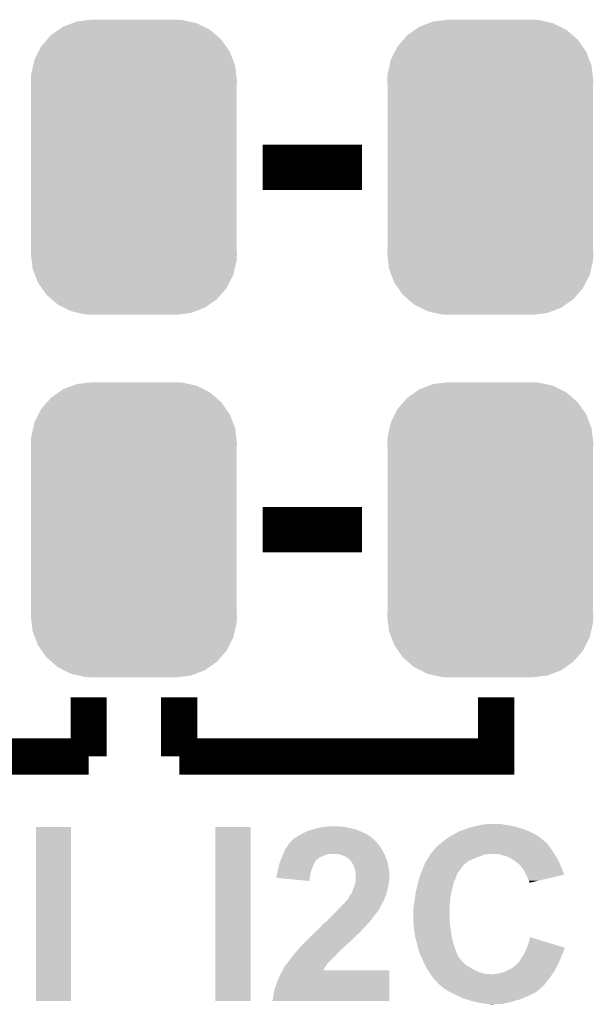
# Model space of a CAD drawing. Extents: x -1.3 to 24.2, y -3.9 to 39.2.
# Tile 17 of 37: x 10.8 to 14, y 9.9 to 15.4. Entities that reach past the tile are written whole.
import ezdxf

# ---------------------------------------------------------------- set-up
doc = ezdxf.new("R2010")
doc.units = 0
doc.layers.get('0').update_dxf_attribs({"linetype": 'CONTINUOUS'})
doc.layers.add('RTC_25_CLICK_V101_GTO', color=9, linetype='CONTINUOUS')
doc.layers.add('RTC_25_CLICK_V101_GTS', color=11, linetype='CONTINUOUS')

# ---------------------------------------------------------------- blocks, each defined once
blk = doc.blocks.new('CUSTOM_58')
for points in [[(-0.423346, 0.769256), (-0.397192, 0.787482), (0.427696, 0.769256), (0.391686, 0.787482)], [(-0.397192, 0.787482), (-0.346778, 0.80667), (0.391686, 0.787482), (0.353772, 0.80667)], [(-0.346778, 0.80667), (-0.319758, 0.816954), (0.353772, 0.80667), (0.308544, 0.816954)], [(-0.319758, 0.816954), (-0.25199, 0.82504), (0.308544, 0.816954), (0.27298, 0.82504)], [(-0.25199, 0.82504), (-0.23749, 0.82677), (0.27298, 0.82504), (0.23749, 0.82677)], [(-0.48704, 0.715032), (-0.465166, 0.74011), (0.49034, 0.715032), (0.461368, 0.74011)], [(-0.465166, 0.74011), (-0.423346, 0.769256), (0.461368, 0.74011), (0.427696, 0.769256)], [(-0.535174, 0.647234), (-0.519626, 0.67767), (0.537964, 0.647234), (0.516586, 0.67767)], [(-0.519626, 0.67767), (-0.48704, 0.715032), (0.516586, 0.67767), (0.49034, 0.715032)], [(-0.557316, 0.603886), (-0.535174, 0.647234), (0.55465, 0.603886), (0.537964, 0.647234)], [(-0.575988, 0.523164), (-0.565176, 0.569912), (0.573482, 0.523164), (0.567726, 0.569912)], [(-0.565176, 0.569912), (-0.557316, 0.603886), (0.567726, 0.569912), (0.55465, 0.603886)], [(-0.57785, 0.48768), (-0.575988, 0.523164), (0.57785, 0.48768), (0.573482, 0.523164)], [(-0.57658, 0.458364), (-0.57785, 0.48768), (0.57658, 0.458364), (0.57785, 0.48768)], [(-0.57658, 0.45836), (-0.57658, 0.458364), (0.57658, 0.45836), (0.57658, 0.458364)], [(-0.57658, -0.45836), (-0.57658, 0.45836), (0.57658, -0.45836), (0.57658, 0.45836)], [(-0.57785, -0.48768), (-0.576582, -0.458364), (0.57785, -0.48768), (0.57658, -0.458364)], [(-0.57348, -0.523164), (-0.57785, -0.48768), (0.575988, -0.523164), (0.57785, -0.48768)], [(-0.576582, -0.458364), (-0.57658, -0.45836), (0.57658, -0.458364), (0.57658, -0.45836)], [(-0.567726, -0.569912), (-0.57348, -0.523164), (0.565174, -0.569912), (0.575988, -0.523164)], [(-0.554648, -0.603886), (-0.567726, -0.569912), (0.557316, -0.603886), (0.565174, -0.569912)], [(-0.537964, -0.647234), (-0.554648, -0.603886), (0.535172, -0.647234), (0.557316, -0.603886)], [(-0.516584, -0.67767), (-0.537964, -0.647234), (0.519626, -0.67767), (0.535172, -0.647234)], [(-0.49034, -0.715032), (-0.516584, -0.67767), (0.487038, -0.715032), (0.519626, -0.67767)], [(-0.461366, -0.74011), (-0.49034, -0.715032), (0.465166, -0.74011), (0.487038, -0.715032)], [(-0.427696, -0.769256), (-0.461366, -0.74011), (0.423344, -0.769256), (0.465166, -0.74011)], [(-0.391684, -0.787482), (-0.427696, -0.769256), (0.397192, -0.787482), (0.423344, -0.769256)], [(-0.353772, -0.80667), (-0.391684, -0.787482), (0.346776, -0.80667), (0.397192, -0.787482)], [(-0.308542, -0.816954), (-0.353772, -0.80667), (0.319758, -0.816954), (0.346776, -0.80667)], [(-0.27298, -0.82504), (-0.308542, -0.816954), (0.251988, -0.82504), (0.319758, -0.816954)], [(-0.23749, -0.82677), (-0.27298, -0.82504), (0.23749, -0.82677), (0.251988, -0.82504)]]:
    blk.add_solid(points)

msp = doc.modelspace()

# ---------------------------------------------------------------- linework, layer by layer
at = {"layer": 'RTC_25_CLICK_V101_GTO'}
for points, const_width in [([(12.15136, 14.605), (12.71016, 14.605)], 0.254), ([(12.15136, 12.573), (12.71016, 12.573)], 0.254), ([(11.176, 11.303), (11.176, 11.6332)], 0.2032), ([(11.684, 11.303), (11.684, 11.6332)], 0.2032), ([(11.684, 11.303), (13.462, 11.303), (13.462, 11.6332)], 0.2032), ([(9.398, 11.303), (11.176, 11.303)], 0.2032)]:
    msp.add_lwpolyline(points, dxfattribs=dict(at, const_width=const_width))
for points in [[(10.88136, 9.931422), (10.88138, 10.906738), (11.076918, 9.931422), (11.07694, 10.906738)], [(10.88138, 10.906738), (10.881382, 10.90676), (11.07694, 10.906738), (10.881382, 10.90676)], [(11.8872, 9.931422), (11.88722, 10.906738), (12.085298, 9.931422), (12.08532, 10.906738)], [(11.88722, 10.906738), (11.887222, 10.90676), (12.08532, 10.906738), (11.887222, 10.90676)], [(12.367258, 10.86612), (12.375724, 10.8712), (12.736832, 10.86612), (12.727942, 10.8712)], [(12.375724, 10.8712), (12.379958, 10.87374), (12.727942, 10.8712), (12.722016, 10.87374)], [(12.379958, 10.87374), (12.39266, 10.87882), (12.722016, 10.87374), (12.71016, 10.87882)], [(12.39266, 10.87882), (12.407902, 10.886442), (12.71016, 10.87882), (12.691104, 10.886442)], [(12.407902, 10.886442), (12.43456, 10.894058), (12.691104, 10.886442), (12.672062, 10.894058)], [(12.43456, 10.894058), (12.46124, 10.90168), (12.672062, 10.894058), (12.636498, 10.90168)], [(12.46124, 10.90168), (12.491718, 10.90676), (12.636498, 10.90168), (12.618722, 10.90676)], [(12.491718, 10.90676), (12.506958, 10.9093), (12.618722, 10.90676), (12.603482, 10.9093)], [(12.506958, 10.9093), (12.529822, 10.91184), (12.588242, 10.9093), (12.575538, 10.91184)], [(13.22883, 10.86866), (13.25169, 10.88136), (13.67536, 10.86866), (13.64996, 10.88136)], [(13.25169, 10.88136), (13.256262, 10.8839), (13.64996, 10.88136), (13.64361, 10.8839)], [(13.256262, 10.8839), (13.27912, 10.89152), (13.64361, 10.8839), (13.62456, 10.89152)], [(13.27912, 10.89152), (13.28674, 10.89406), (13.62456, 10.89152), (13.61694, 10.89406)], [(13.28674, 10.89406), (13.30071, 10.89914), (13.61694, 10.89406), (13.6017, 10.89914)], [(13.30071, 10.89914), (13.314682, 10.90422), (13.6017, 10.89914), (13.584766, 10.90422)], [(13.314682, 10.90422), (13.32484, 10.90676), (13.584766, 10.90422), (13.576298, 10.90676)], [(13.32484, 10.90676), (13.34516, 10.91184), (13.576298, 10.90676), (13.55598, 10.91184)], [(13.34516, 10.91184), (13.367172, 10.91692), (13.55598, 10.91184), (13.533118, 10.91692)], [(13.367172, 10.91692), (13.37818, 10.91946), (13.533118, 10.91692), (13.5128, 10.91946)], [(13.37818, 10.91946), (13.416282, 10.92454), (13.5128, 10.91946), (13.482318, 10.92454)], [(12.30013, 10.812778), (12.303762, 10.817862), (12.79906, 10.812778), (12.793978, 10.817862)], [(12.303762, 10.817862), (12.31138, 10.82548), (12.793978, 10.817862), (12.786362, 10.82548)], [(12.31138, 10.82548), (12.316458, 10.830556), (12.786362, 10.82548), (12.783822, 10.830556)], [(12.316458, 10.830556), (12.318996, 10.833094), (12.783822, 10.830556), (12.781286, 10.833094)], [(12.318996, 10.833094), (12.319002, 10.8331), (12.781286, 10.833094), (12.778746, 10.8331)], [(12.319002, 10.8331), (12.331706, 10.8458), (12.778746, 10.8331), (12.766042, 10.8458)], [(12.331706, 10.8458), (12.334246, 10.845806), (12.766042, 10.8458), (12.766036, 10.845806)], [(12.334246, 10.845806), (12.336778, 10.848338), (12.766036, 10.845806), (12.763502, 10.848338)], [(12.336778, 10.848338), (12.336784, 10.848342), (12.763502, 10.848338), (12.763498, 10.848342)], [(12.336784, 10.848342), (12.341862, 10.850882), (12.763498, 10.848342), (12.759942, 10.850882)], [(12.341862, 10.850882), (12.357102, 10.86104), (12.759942, 10.850882), (12.745722, 10.86104)], [(12.357102, 10.86104), (12.367258, 10.86612), (12.745722, 10.86104), (12.736832, 10.86612)], [(13.147674, 10.81278), (13.15402, 10.817856), (13.749022, 10.81278), (13.746482, 10.817856)], [(13.15402, 10.817856), (13.157192, 10.820394), (13.746482, 10.817856), (13.743946, 10.820394)], [(13.157192, 10.820394), (13.1572, 10.8204), (13.743946, 10.820394), (13.741406, 10.8204)], [(13.1572, 10.8204), (13.17244, 10.8331), (13.741406, 10.8204), (13.726888, 10.8331)], [(13.17244, 10.8331), (13.179552, 10.83818), (13.726888, 10.8331), (13.72108, 10.83818)], [(13.179552, 10.83818), (13.19022, 10.8458), (13.72108, 10.83818), (13.711282, 10.8458)], [(13.19022, 10.8458), (13.206478, 10.85596), (13.711282, 10.8458), (13.698218, 10.85596)], [(13.206478, 10.85596), (13.21054, 10.858498), (13.698218, 10.85596), (13.69365, 10.858498)], [(13.21054, 10.858498), (13.22883, 10.86866), (13.69365, 10.858498), (13.67536, 10.86866)], [(12.2682, 10.7569), (12.277344, 10.77976), (12.83439, 10.7569), (12.82192, 10.77976)], [(12.277344, 10.77976), (12.278362, 10.782302), (12.82192, 10.77976), (12.820396, 10.782302)], [(12.278362, 10.782302), (12.285616, 10.792458), (12.820396, 10.782302), (12.814302, 10.792458)], [(12.285616, 10.792458), (12.30013, 10.812778), (12.814302, 10.792458), (12.79906, 10.812778)], [(13.095546, 10.7569), (13.09878, 10.76198), (13.788646, 10.7569), (13.785598, 10.76198)], [(13.09878, 10.76198), (13.10709, 10.772138), (13.785598, 10.76198), (13.779502, 10.772138)], [(13.10709, 10.772138), (13.121638, 10.789918), (13.779502, 10.772138), (13.766168, 10.789918)], [(13.121638, 10.789918), (13.12418, 10.79246), (13.766168, 10.789918), (13.76426, 10.79246)], [(13.12418, 10.79246), (13.134342, 10.80262), (13.76426, 10.79246), (13.757488, 10.80262)], [(13.134342, 10.80262), (13.141114, 10.8077), (13.757488, 10.80262), (13.7541, 10.8077)], [(13.141114, 10.8077), (13.1445, 10.81024), (13.7541, 10.8077), (13.751562, 10.81024)], [(13.1445, 10.81024), (13.147674, 10.81278), (13.751562, 10.81024), (13.749022, 10.81278)], [(12.243524, 10.6934), (12.247154, 10.706102), (12.43584, 10.6934), (12.44346, 10.706102)], [(12.247154, 10.706102), (12.24788, 10.708642), (12.44346, 10.706102), (12.44473, 10.708642)], [(12.24788, 10.708642), (12.251142, 10.716256), (12.44473, 10.708642), (12.448538, 10.716256)], [(12.251142, 10.716256), (12.253322, 10.721342), (12.448538, 10.716256), (12.453622, 10.721342)], [(12.253322, 10.721342), (12.258764, 10.73404), (12.453622, 10.721342), (12.468862, 10.73404)], [(12.258764, 10.73404), (12.26312, 10.7442), (12.468862, 10.73404), (12.48918, 10.7442)], [(12.26312, 10.7442), (12.265152, 10.74928), (12.48918, 10.7442), (12.49934, 10.74928)], [(12.265152, 10.74928), (12.267182, 10.754358), (12.49934, 10.74928), (12.51458, 10.754358)], [(12.267182, 10.754358), (12.2682, 10.7569), (12.51458, 10.754358), (12.527278, 10.7569)], [(12.58824, 10.75182), (12.570458, 10.7569), (12.83716, 10.75182), (12.83439, 10.7569)], [(12.618716, 10.74166), (12.58824, 10.75182), (12.841068, 10.74166), (12.83716, 10.75182)], [(12.62634, 10.734042), (12.618716, 10.74166), (12.844, 10.734042), (12.841068, 10.74166)], [(12.636494, 10.728962), (12.62634, 10.734042), (12.845954, 10.728962), (12.844, 10.734042)], [(12.639034, 10.723894), (12.636494, 10.728962), (12.847902, 10.723894), (12.845954, 10.728962)], [(12.64157, 10.72388), (12.639034, 10.723894), (12.847908, 10.72388), (12.847902, 10.723894)], [(12.644958, 10.718802), (12.64157, 10.72388), (12.84986, 10.718802), (12.847908, 10.72388)], [(12.65682, 10.701018), (12.644958, 10.718802), (12.85494, 10.701018), (12.84986, 10.718802)], [(13.058336, 10.6934), (13.06322, 10.706098), (13.27912, 10.6934), (13.291818, 10.706098)], [(13.06322, 10.706098), (13.063222, 10.7061), (13.291818, 10.706098), (13.29182, 10.7061)], [(13.063222, 10.7061), (13.069684, 10.716258), (13.29182, 10.7061), (13.307058, 10.716258)], [(13.069684, 10.716258), (13.074534, 10.72388), (13.307058, 10.716258), (13.3223, 10.72388)], [(13.074534, 10.72388), (13.082616, 10.73658), (13.3223, 10.72388), (13.352782, 10.73658)], [(13.082616, 10.73658), (13.089082, 10.74674), (13.352782, 10.73658), (13.38072, 10.74674)], [(13.089082, 10.74674), (13.093928, 10.754358), (13.38072, 10.74674), (13.403578, 10.754358)], [(13.093928, 10.754358), (13.09393, 10.75436), (13.403578, 10.754358), (13.416276, 10.75436)], [(13.09393, 10.75436), (13.095546, 10.756898), (13.416276, 10.75436), (13.423898, 10.756898)], [(13.095546, 10.756898), (13.095546, 10.7569), (13.423898, 10.756898), (13.469618, 10.7569)], [(13.495022, 10.74928), (13.469618, 10.7569), (13.793218, 10.74928), (13.788646, 10.7569)], [(13.506456, 10.74674), (13.495022, 10.74928), (13.79474, 10.74674), (13.793218, 10.74928)], [(13.517878, 10.744202), (13.506456, 10.74674), (13.796222, 10.744202), (13.79474, 10.74674)], [(13.553438, 10.72642), (13.517878, 10.744202), (13.806594, 10.72642), (13.796222, 10.744202)], [(13.5636, 10.7188), (13.553438, 10.72642), (13.811038, 10.7188), (13.806594, 10.72642)], [(13.567414, 10.716258), (13.5636, 10.7188), (13.81252, 10.716258), (13.811038, 10.7188)], [(13.57122, 10.71372), (13.567414, 10.716258), (13.813608, 10.71372), (13.81252, 10.716258)], [(13.57376, 10.711182), (13.57122, 10.71372), (13.814696, 10.711182), (13.813608, 10.71372)], [(13.594078, 10.695942), (13.57376, 10.711182), (13.821228, 10.695942), (13.814696, 10.711182)], [(12.230102, 10.637524), (12.23518, 10.650224), (12.419076, 10.637524), (12.421616, 10.650224)], [(12.23518, 10.657838), (12.235182, 10.660382), (12.42314, 10.657838), (12.424092, 10.660382)], [(12.23518, 10.650224), (12.23518, 10.657838), (12.421616, 10.650224), (12.42314, 10.657838)], [(12.235182, 10.660382), (12.24026, 10.67562), (12.424092, 10.660382), (12.429806, 10.67562)], [(12.24026, 10.67562), (12.240682, 10.67816), (12.429806, 10.67562), (12.43076, 10.67816)], [(12.240682, 10.67816), (12.2428, 10.690862), (12.43076, 10.67816), (12.434994, 10.690862)], [(12.2428, 10.690862), (12.243524, 10.6934), (12.434994, 10.690862), (12.43584, 10.6934)], [(12.661898, 10.693404), (12.65682, 10.701018), (12.855892, 10.693404), (12.85494, 10.701018)], [(12.666134, 10.6807), (12.661898, 10.693404), (12.85748, 10.6807), (12.855892, 10.693404)], [(12.672058, 10.66292), (12.666134, 10.6807), (12.861926, 10.66292), (12.85748, 10.6807)], [(12.672568, 10.660378), (12.672058, 10.66292), (12.86256, 10.660378), (12.861926, 10.66292)], [(12.6746, 10.650222), (12.672568, 10.660378), (12.86256, 10.650222), (12.86256, 10.660378)], [(12.6746, 10.614658), (12.6746, 10.650222), (12.86256, 10.614658), (12.86256, 10.650222)], [(13.038878, 10.64514), (13.043112, 10.6553), (13.24356, 10.64514), (13.25118, 10.6553)], [(13.043112, 10.6553), (13.04946, 10.67054), (13.25118, 10.6553), (13.26134, 10.67054)], [(13.04946, 10.67054), (13.05052, 10.67308), (13.26134, 10.67054), (13.263878, 10.67308)], [(13.05052, 10.67308), (13.052472, 10.678156), (13.263878, 10.67308), (13.266418, 10.678156)], [(13.052472, 10.678156), (13.058336, 10.6934), (13.266418, 10.678156), (13.27912, 10.6934)], [(13.60551, 10.6807), (13.594078, 10.695942), (13.82776, 10.6807), (13.821228, 10.695942)], [(13.60932, 10.675618), (13.60551, 10.6807), (13.829664, 10.675618), (13.82776, 10.6807)], [(13.62202, 10.655298), (13.60932, 10.675618), (13.83727, 10.655298), (13.829664, 10.675618)], [(13.629644, 10.640054), (13.62202, 10.655298), (13.842976, 10.640054), (13.83727, 10.655298)], [(12.2301, 10.63244), (12.230102, 10.637524), (12.41806, 10.63244), (12.419076, 10.637524)], [(12.2301, 10.6223), (12.2301, 10.63244), (12.41713, 10.6223), (12.41806, 10.63244)], [(12.415498, 10.604502), (12.2301, 10.6223), (12.415498, 10.604502), (12.41713, 10.6223)], [(12.669518, 10.586718), (12.673146, 10.59942), (12.858432, 10.586718), (12.86002, 10.59942)], [(12.673146, 10.59942), (12.6746, 10.604502), (12.86002, 10.59942), (12.860866, 10.604502)], [(12.6746, 10.604502), (12.6746, 10.614658), (12.860866, 10.604502), (12.86256, 10.614658)], [(13.02004, 10.5791), (13.025314, 10.601958), (13.220064, 10.5791), (13.225778, 10.601958)], [(13.025314, 10.601958), (13.02766, 10.612118), (13.225778, 10.601958), (13.230858, 10.612118)], [(13.02766, 10.612118), (13.029354, 10.6172), (13.230858, 10.612118), (13.2334, 10.6172)], [(13.029354, 10.6172), (13.034434, 10.632442), (13.2334, 10.6172), (13.23848, 10.632442)], [(13.034434, 10.632442), (13.03782, 10.642598), (13.23848, 10.632442), (13.242542, 10.642598)], [(13.03782, 10.642598), (13.038878, 10.64514), (13.242542, 10.642598), (13.24356, 10.64514)], [(13.6398, 10.61974), (13.629644, 10.640054), (13.756022, 10.61974), (13.842976, 10.640054)], [(13.64488, 10.60704), (13.6398, 10.61974), (13.70166, 10.60704), (13.756022, 10.61974)], [(13.647418, 10.601964), (13.64488, 10.60704), (13.679934, 10.601964), (13.70166, 10.60704)], [(13.64742, 10.594368), (13.647418, 10.601964), (13.64742, 10.594368), (13.679934, 10.601964)], [(12.650468, 10.53592), (12.656822, 10.548622), (12.847318, 10.53592), (12.85014, 10.548622)], [(12.656822, 10.548622), (12.659722, 10.55878), (12.85014, 10.548622), (12.8524, 10.55878)], [(12.659722, 10.55878), (12.6619, 10.5664), (12.8524, 10.55878), (12.854304, 10.5664)], [(12.6619, 10.5664), (12.66666, 10.5791), (12.854304, 10.5664), (12.85748, 10.5791)], [(12.66666, 10.5791), (12.669518, 10.586718), (12.85748, 10.5791), (12.858432, 10.586718)], [(13.010302, 10.53846), (13.01242, 10.551162), (13.21054, 10.53846), (13.213362, 10.551162)], [(13.01242, 10.551162), (13.01519, 10.56132), (13.213362, 10.551162), (13.21562, 10.56132)], [(13.01519, 10.56132), (13.02004, 10.5791), (13.21562, 10.56132), (13.220064, 10.5791)], [(12.611102, 10.480042), (12.619226, 10.490198), (12.822766, 10.480042), (12.829538, 10.490198)], [(12.619226, 10.490198), (12.62126, 10.49274), (12.829538, 10.490198), (12.830554, 10.49274)], [(12.62126, 10.49274), (12.631418, 10.5029), (12.830554, 10.49274), (12.83462, 10.5029)], [(12.631418, 10.5029), (12.631422, 10.502904), (12.83462, 10.5029), (12.83462, 10.502904)], [(12.631422, 10.502904), (12.635226, 10.510516), (12.83462, 10.502904), (12.83716, 10.510516)], [(12.635226, 10.510516), (12.636496, 10.513058), (12.83716, 10.510516), (12.839696, 10.513058)], [(12.636496, 10.513058), (12.6365, 10.513064), (12.839696, 10.513058), (12.839698, 10.513064)], [(12.6365, 10.513064), (12.636504, 10.515606), (12.839698, 10.513064), (12.840544, 10.515606)], [(12.636504, 10.515606), (12.64158, 10.52322), (12.840544, 10.515606), (12.843082, 10.52322)], [(12.64158, 10.52322), (12.6492, 10.533382), (12.843082, 10.52322), (12.84647, 10.533382)], [(12.6492, 10.533382), (12.650468, 10.53592), (12.84647, 10.533382), (12.847318, 10.53592)], [(12.99972, 10.472418), (13.003106, 10.48766), (13.201648, 10.472418), (13.20292, 10.48766)], [(13.003106, 10.48766), (13.0048, 10.495282), (13.20292, 10.48766), (13.203682, 10.495282)], [(13.0048, 10.495282), (13.006578, 10.513062), (13.203682, 10.495282), (13.20546, 10.513062)], [(13.006578, 10.513062), (13.00734, 10.52068), (13.20546, 10.513062), (13.206982, 10.52068)], [(13.00734, 10.52068), (13.010302, 10.53846), (13.206982, 10.52068), (13.21054, 10.53846)], [(12.54506, 10.414), (12.56792, 10.43686), (12.78128, 10.414), (12.79906, 10.43686)], [(12.56792, 10.43686), (12.573, 10.44194), (12.79906, 10.43686), (12.802234, 10.44194)], [(12.573, 10.44194), (12.586854, 10.45718), (12.802234, 10.44194), (12.811758, 10.45718)], [(12.586854, 10.45718), (12.598402, 10.469882), (12.811758, 10.45718), (12.817202, 10.469882)], [(12.598402, 10.469882), (12.604748, 10.47496), (12.817202, 10.469882), (12.81938, 10.47496)], [(12.604748, 10.47496), (12.611102, 10.480042), (12.81938, 10.47496), (12.822766, 10.480042)], [(12.99718, 10.4521), (12.997814, 10.457182), (13.20038, 10.4521), (13.20038, 10.457182)], [(12.99718, 10.37844), (12.99718, 10.4521), (13.20038, 10.37844), (13.20038, 10.4521)], [(12.997814, 10.457182), (12.99972, 10.472418), (13.20038, 10.457182), (13.201648, 10.472418)], [(12.499342, 10.370822), (12.512042, 10.378444), (12.748258, 10.370822), (12.753978, 10.378444)], [(12.512042, 10.378444), (12.514068, 10.380978), (12.753978, 10.378444), (12.75588, 10.380978)], [(12.514068, 10.380978), (12.520166, 10.388598), (12.75588, 10.380978), (12.763498, 10.388598)], [(12.520166, 10.388598), (12.5222, 10.39114), (12.763498, 10.388598), (12.765276, 10.39114)], [(12.5222, 10.39114), (12.54506, 10.414), (12.765276, 10.39114), (12.78128, 10.414)], [(12.99718, 10.368282), (12.99718, 10.37844), (13.201832, 10.368282), (13.20038, 10.37844)], [(12.445998, 10.31748), (12.45362, 10.3251), (12.69746, 10.31748), (12.704232, 10.3251)], [(12.45362, 10.3251), (12.47038, 10.34034), (12.704232, 10.3251), (12.71778, 10.34034)], [(12.47038, 10.34034), (12.48156, 10.350506), (12.71778, 10.34034), (12.727944, 10.350506)], [(12.48156, 10.350506), (12.481566, 10.353046), (12.727944, 10.350506), (12.730484, 10.353046)], [(12.481566, 10.353046), (12.49934, 10.37082), (12.730484, 10.353046), (12.748258, 10.37082)], [(12.49934, 10.37082), (12.499342, 10.370822), (12.748258, 10.37082), (12.748258, 10.370822)], [(13.000568, 10.34288), (12.99718, 10.368282), (13.20546, 10.34288), (13.201832, 10.368282)], [(13.003278, 10.32256), (13.000568, 10.34288), (13.208, 10.32256), (13.20546, 10.34288)], [(13.00734, 10.292082), (13.003278, 10.32256), (13.21338, 10.292082), (13.208, 10.32256)], [(12.390118, 10.2616), (12.423138, 10.29462), (12.639034, 10.2616), (12.67206, 10.29462)], [(12.423138, 10.29462), (12.445998, 10.31748), (12.67206, 10.29462), (12.69746, 10.31748)], [(13.01097, 10.27938), (13.00734, 10.292082), (13.21562, 10.27938), (13.21338, 10.292082)], [(13.0175, 10.25652), (13.01097, 10.27938), (13.22197, 10.25652), (13.21562, 10.27938)], [(13.64234, 10.25144), (13.652522, 10.289534), (13.778362, 10.25144), (13.652522, 10.289534)], [(12.33569, 10.20318), (12.3444, 10.21334), (12.57554, 10.20318), (12.585698, 10.21334)], [(12.3444, 10.21334), (12.351068, 10.220962), (12.585698, 10.21334), (12.59332, 10.220962)], [(12.351068, 10.220962), (12.362178, 10.23366), (12.59332, 10.220962), (12.608136, 10.23366)], [(12.362178, 10.23366), (12.364718, 10.2362), (12.608136, 10.23366), (12.6111, 10.2362)], [(12.364718, 10.2362), (12.379956, 10.251438), (12.6111, 10.2362), (12.626338, 10.251438)], [(12.379956, 10.251438), (12.385038, 10.25652), (12.626338, 10.251438), (12.633956, 10.25652)], [(12.385038, 10.25652), (12.390104, 10.261586), (12.633956, 10.25652), (12.636494, 10.261586)], [(12.390104, 10.261586), (12.390118, 10.2616), (12.636494, 10.261586), (12.639034, 10.2616)], [(13.022778, 10.23366), (13.0175, 10.25652), (13.22832, 10.23366), (13.22197, 10.25652)], [(13.025122, 10.2235), (13.022778, 10.23366), (13.23213, 10.2235), (13.22832, 10.23366)], [(13.03528, 10.193022), (13.025122, 10.2235), (13.24356, 10.193022), (13.23213, 10.2235)], [(13.622018, 10.203178), (13.628368, 10.215878), (13.83792, 10.203178), (13.84046, 10.215878)], [(13.628368, 10.215878), (13.62964, 10.21842), (13.84046, 10.215878), (13.841306, 10.21842)], [(13.62964, 10.21842), (13.631592, 10.223498), (13.841306, 10.21842), (13.843, 10.223498)], [(13.631592, 10.223498), (13.633546, 10.228576), (13.843, 10.223498), (13.845538, 10.228576)], [(13.633546, 10.228576), (13.634518, 10.231104), (13.845538, 10.228576), (13.84554, 10.231104)], [(13.634518, 10.231104), (13.64234, 10.25144), (13.84554, 10.231104), (13.778362, 10.25144)], [(12.29614, 10.15238), (12.298166, 10.154914), (12.52474, 10.15238), (12.527274, 10.154914)], [(12.298166, 10.154914), (12.298172, 10.15492), (12.527274, 10.154914), (12.529814, 10.15492)], [(12.298172, 10.15492), (12.302234, 10.159998), (12.529814, 10.15492), (12.534898, 10.159998)], [(12.302234, 10.159998), (12.3063, 10.16508), (12.534898, 10.159998), (12.538286, 10.16508)], [(12.3063, 10.16508), (12.307992, 10.167618), (12.538286, 10.16508), (12.53998, 10.167618)], [(12.307992, 10.167618), (12.31646, 10.18032), (12.53998, 10.167618), (12.554798, 10.18032)], [(12.31646, 10.18032), (12.318574, 10.182858), (12.554798, 10.18032), (12.55776, 10.182858)], [(12.318574, 10.182858), (12.32916, 10.19556), (12.55776, 10.182858), (12.568872, 10.19556)], [(12.32916, 10.19556), (12.33569, 10.20318), (12.568872, 10.19556), (12.57554, 10.20318)], [(13.035282, 10.193018), (13.03528, 10.193022), (13.24356, 10.193018), (13.24356, 10.193022)], [(13.04417, 10.175242), (13.035282, 10.193018), (13.25372, 10.175242), (13.24356, 10.193018)], [(13.04798, 10.16762), (13.04417, 10.175242), (13.26007, 10.16762), (13.25372, 10.175242)], [(13.051032, 10.159994), (13.04798, 10.16762), (13.26642, 10.159994), (13.26007, 10.16762)], [(13.052044, 10.15746), (13.051032, 10.159994), (13.266442, 10.15746), (13.26642, 10.159994)], [(13.052048, 10.157454), (13.052044, 10.15746), (13.268966, 10.157454), (13.266442, 10.15746)], [(13.05814, 10.14222), (13.052048, 10.157454), (13.284202, 10.14222), (13.268966, 10.157454)], [(13.591542, 10.152382), (13.6017, 10.17016), (13.815422, 10.152382), (13.823042, 10.17016)], [(13.6017, 10.17016), (13.605086, 10.175242), (13.823042, 10.17016), (13.82522, 10.175242)], [(13.605086, 10.175242), (13.615244, 10.19048), (13.82522, 10.175242), (13.8303, 10.19048)], [(13.615244, 10.19048), (13.61694, 10.193022), (13.8303, 10.19048), (13.831824, 10.193022)], [(13.61694, 10.193022), (13.622018, 10.203178), (13.831824, 10.193022), (13.83792, 10.203178)], [(12.25296, 10.0838), (12.263886, 10.104098), (12.862556, 10.0838), (12.86256, 10.104098)], [(12.263886, 10.104098), (12.263898, 10.10412), (12.86256, 10.104098), (12.491758, 10.10412)], [(12.263898, 10.10412), (12.27074, 10.116826), (12.491758, 10.10412), (12.498988, 10.116826)], [(12.27074, 10.116826), (12.270746, 10.119366), (12.498988, 10.116826), (12.500434, 10.119366)], [(12.270746, 10.119366), (12.273278, 10.1219), (12.500434, 10.119366), (12.501878, 10.1219)], [(12.273278, 10.1219), (12.273282, 10.121904), (12.501878, 10.1219), (12.50188, 10.121904)], [(12.273282, 10.121904), (12.275822, 10.12698), (12.50188, 10.121904), (12.505506, 10.12698)], [(12.275822, 10.12698), (12.2809, 10.132062), (12.505506, 10.12698), (12.509136, 10.132062)], [(12.2809, 10.132062), (12.286614, 10.13968), (12.509136, 10.132062), (12.51458, 10.13968)], [(12.286614, 10.13968), (12.290422, 10.144758), (12.51458, 10.13968), (12.519658, 10.144758)], [(12.290422, 10.144758), (12.29614, 10.15238), (12.519658, 10.144758), (12.52474, 10.15238)], [(13.062374, 10.1346), (13.05814, 10.14222), (13.291822, 10.1346), (13.284202, 10.14222)], [(13.06943, 10.1219), (13.062374, 10.1346), (13.31214, 10.1219), (13.291822, 10.1346)], [(13.07084, 10.11936), (13.06943, 10.1219), (13.316374, 10.11936), (13.31214, 10.1219)], [(13.078096, 10.10666), (13.07084, 10.11936), (13.337542, 10.10666), (13.316374, 10.11936)], [(13.080998, 10.10158), (13.078096, 10.10666), (13.348716, 10.10158), (13.337542, 10.10666)], [(13.086446, 10.093958), (13.080998, 10.10158), (13.36548, 10.093958), (13.348716, 10.10158)], [(13.505182, 10.09396), (13.52042, 10.10158), (13.78458, 10.09396), (13.78966, 10.10158)], [(13.52042, 10.10158), (13.5255, 10.10412), (13.78966, 10.10158), (13.791014, 10.10412)], [(13.5255, 10.10412), (13.54836, 10.114282), (13.791014, 10.10412), (13.796434, 10.114282)], [(13.54836, 10.114282), (13.57122, 10.132062), (13.796434, 10.114282), (13.805916, 10.132062)], [(13.57122, 10.132062), (13.578838, 10.13968), (13.805916, 10.132062), (13.80998, 10.13968)], [(13.578838, 10.13968), (13.591542, 10.152382), (13.80998, 10.13968), (13.815422, 10.152382)], [(12.22756, 10.0203), (12.23772, 10.05078), (12.862548, 10.0203), (12.862552, 10.05078)], [(12.23772, 10.05078), (12.25296, 10.0838), (12.862552, 10.05078), (12.862556, 10.0838)], [(13.093702, 10.0838), (13.086446, 10.093958), (13.401042, 10.0838), (13.36548, 10.093958)], [(13.095226, 10.08126), (13.093702, 10.0838), (13.439142, 10.08126), (13.41882, 10.0838)], [(13.101318, 10.071102), (13.095226, 10.08126), (13.76934, 10.071102), (13.776112, 10.08126)], [(13.107036, 10.06348), (13.101318, 10.071102), (13.76426, 10.06348), (13.76934, 10.071102)], [(13.10894, 10.06094), (13.107036, 10.06348), (13.762228, 10.06094), (13.76426, 10.06348)], [(13.11402, 10.05332), (13.10894, 10.06094), (13.756132, 10.05332), (13.762228, 10.06094)], [(13.119094, 10.048246), (13.11402, 10.05332), (13.752072, 10.048246), (13.756132, 10.05332)], [(13.121634, 10.04824), (13.119094, 10.048246), (13.752068, 10.04824), (13.752072, 10.048246)], [(13.142214, 10.02538), (13.121634, 10.04824), (13.73378, 10.02538), (13.752068, 10.04824)], [(13.439142, 10.08126), (13.444222, 10.081262), (13.776112, 10.08126), (13.776114, 10.081262)], [(13.444222, 10.081262), (13.451844, 10.0838), (13.776114, 10.081262), (13.777806, 10.0838)], [(13.467084, 10.0838), (13.48486, 10.08888), (13.777806, 10.0838), (13.781192, 10.08888)], [(13.48486, 10.08888), (13.505182, 10.09396), (13.781192, 10.08888), (13.78458, 10.09396)], [(12.21232, 9.966962), (12.217402, 9.99236), (12.862542, 9.966962), (12.862544, 9.99236)], [(12.217402, 9.99236), (12.22756, 10.0203), (12.862544, 9.99236), (12.862548, 10.0203)], [(13.1445, 10.02284), (13.142214, 10.02538), (13.73124, 10.02284), (13.73378, 10.02538)], [(13.16355, 10.0076), (13.1445, 10.02284), (13.716, 10.0076), (13.73124, 10.02284)], [(13.1699, 10.00252), (13.16355, 10.0076), (13.710076, 10.00252), (13.716, 10.0076)], [(13.185882, 9.992352), (13.1699, 10.00252), (13.69822, 9.992352), (13.710076, 10.00252)], [(13.18986, 9.98982), (13.185882, 9.992352), (13.698198, 9.98982), (13.69822, 9.992352)], [(13.189866, 9.989816), (13.18986, 9.98982), (13.695674, 9.989816), (13.698198, 9.98982)], [(13.19784, 9.984742), (13.189866, 9.989816), (13.688062, 9.984742), (13.695674, 9.989816)], [(12.20724, 9.931422), (12.207242, 9.936484), (12.862538, 9.931422), (12.862538, 9.936484)], [(12.207242, 9.936484), (12.20978, 9.941564), (12.862538, 9.936484), (12.862538, 9.941564)], [(12.20978, 9.941564), (12.209782, 9.949182), (12.862538, 9.941564), (12.86254, 9.949182)], [(12.209782, 9.949182), (12.21232, 9.956804), (12.86254, 9.949182), (12.86254, 9.956804)], [(12.21232, 9.956804), (12.21232, 9.966962), (12.86254, 9.956804), (12.862542, 9.966962)], [(13.208004, 9.97966), (13.19784, 9.984742), (13.680438, 9.97966), (13.688062, 9.984742)], [(13.218162, 9.97458), (13.208004, 9.97966), (13.670282, 9.97458), (13.680438, 9.97966)], [(13.22324, 9.97204), (13.218162, 9.97458), (13.666048, 9.97204), (13.670282, 9.97458)], [(13.234416, 9.96696), (13.22324, 9.97204), (13.657582, 9.96696), (13.666048, 9.97204)], [(13.245592, 9.96188), (13.234416, 9.96696), (13.64488, 9.96188), (13.657582, 9.96696)], [(13.25118, 9.95934), (13.245592, 9.96188), (13.638952, 9.95934), (13.64488, 9.96188)], [(13.27658, 9.94664), (13.25118, 9.95934), (13.60932, 9.94664), (13.638952, 9.95934)], [(13.301982, 9.93902), (13.27658, 9.94664), (13.588998, 9.93902), (13.60932, 9.94664)], [(13.318916, 9.93394), (13.301982, 9.93902), (13.568682, 9.93394), (13.588998, 9.93902)], [(13.327382, 9.9314), (13.318916, 9.93394), (13.56106, 9.9314), (13.568682, 9.93394)], [(11.076918, 9.9314), (10.88136, 9.931422), (11.076918, 9.9314), (11.076918, 9.931422)], [(12.085298, 9.9314), (11.8872, 9.931422), (12.085298, 9.9314), (12.085298, 9.931422)], [(12.862538, 9.9314), (12.20724, 9.931422), (12.862538, 9.9314), (12.862538, 9.931422)], [(13.35024, 9.92632), (13.327382, 9.9314), (13.545818, 9.92632), (13.56106, 9.9314)], [(13.37056, 9.92124), (13.35024, 9.92632), (13.52296, 9.92124), (13.545818, 9.92632)], [(13.39088, 9.9187), (13.37056, 9.92124), (13.508988, 9.9187), (13.52296, 9.92124)], [(13.406118, 9.91616), (13.39088, 9.9187), (13.495018, 9.91616), (13.508988, 9.9187)], [(13.431518, 9.91362), (13.421358, 9.91616), (13.439142, 9.91362), (13.46962, 9.91616)]]:
    msp.add_solid(points, dxfattribs=at)

# ---------------------------------------------------------------- block references
at = {"layer": 'RTC_25_CLICK_V101_GTS'}
for p in [(11.43, 14.605), (13.42898, 14.605), (11.43, 12.573), (13.42898, 12.573)]:
    msp.add_blockref('CUSTOM_58', p, dxfattribs=at)

doc.saveas('drawing.dxf')
